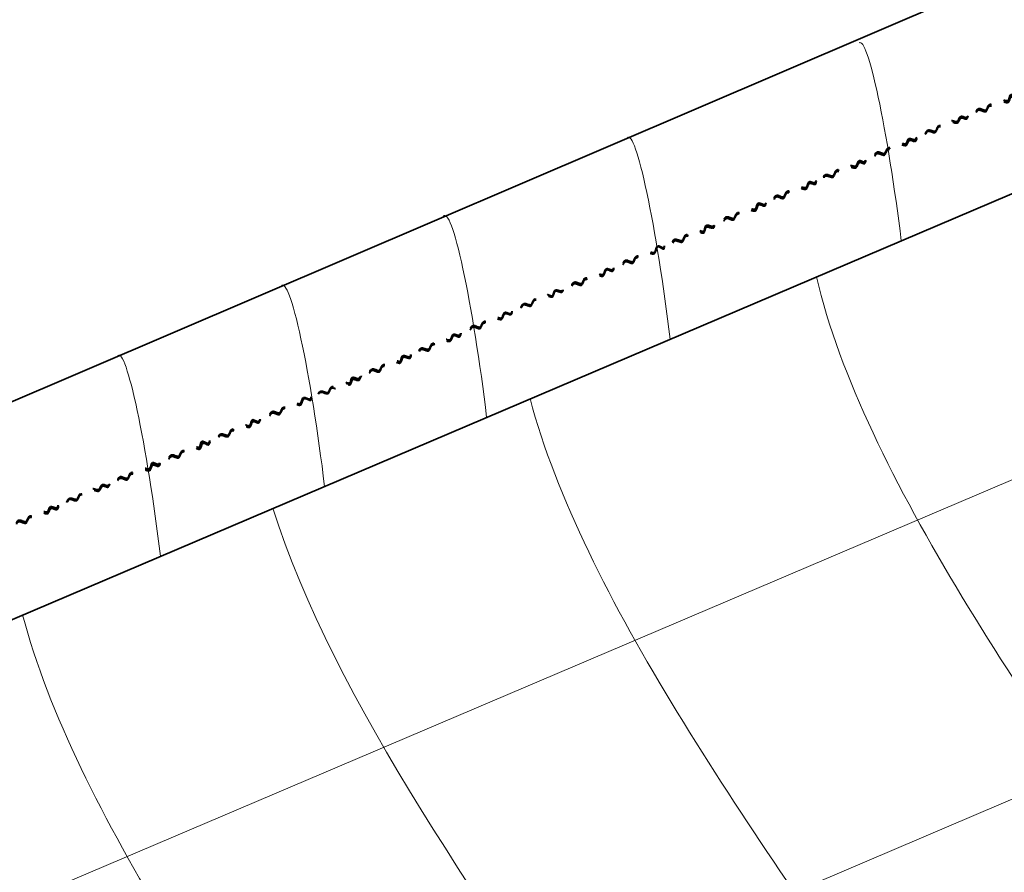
# Model space of a CAD drawing. Header units: inches. Extents: x -111 to 3768, y 2680 to 2775.
# Tile 22 of 25: x 3679.74 to 3686.09, y 2760.5 to 2766. Entities that reach past the tile are written whole.
import ezdxf

# ---------------------------------------------------------------- set-up
doc = ezdxf.new("R2010")
doc.units = ezdxf.units.IN
doc.header["$LTSCALE"] = 0.5
doc.header["$MEASUREMENT"] = 0
doc.linetypes.add('HIDDEN', pattern=[0.375, 0.25, -0.125])
doc.layers.add('OBJECT', color=7, linetype='Continuous')

msp = doc.modelspace()

# ---------------------------------------------------------------- linework, layer by layer
at = {"linetype": 'Continuous', "lineweight": 35}
for p, q in [((3656.669, 2753.6719), (3690.7968, 2768.2946)), ((3656.9204, 2752.4317), (3691.4172, 2767.1252))]:
    msp.add_line(p, q, dxfattribs=at)
at = {"color": 9, "linetype": 'Continuous', "lineweight": 9}
for p, q in [((3657.6503, 2750.8969), (3692.2287, 2765.6252)), ((3658.6979, 2749.2807), (3694.831, 2764.6712))]:
    msp.add_line(p, q, dxfattribs=at)
at = {"color": 1, "linetype": 'HIDDEN', "lineweight": 40}
for points, knots in [([(3685.9089, 2765.4094), (3685.9116, 2765.4151), (3685.9257, 2765.4423), (3685.9778, 2765.3909), (3685.9854, 2765.4738), (3686.045, 2765.431), (3686.054, 2765.509), (3686.1238, 2765.4524), (3686.123, 2765.5384), (3686.1776, 2765.4878), (3686.1883, 2765.5672), (3686.2274, 2765.5103), (3686.2371, 2765.5509), (3686.2398, 2765.553)], [0.00270171, 0.00270171, 0.00270171, 0.00270171, 0.00332756, 0.00577033, 0.0078664, 0.00986408, 0.01176105, 0.01456875, 0.01619932, 0.01782228, 0.01908636, 0.02061082, 0.02197832, 0.02197832, 0.02197832, 0.02197832]), ([(3685.909, 2765.4029), (3685.9114, 2765.4055), (3685.9251, 2765.4328), (3685.9772, 2765.3808), (3685.9851, 2765.4639), (3686.0446, 2765.4208), (3686.0538, 2765.4988), (3686.1234, 2765.4418), (3686.1275, 2765.5211), (3686.1774, 2765.4771), (3686.1941, 2765.5471), (3686.2272, 2765.4994), (3686.2365, 2765.5382), (3686.2385, 2765.5405)], [0.00258898, 0.00258898, 0.00258898, 0.00258898, 0.00319834, 0.00564111, 0.00773718, 0.00973485, 0.01163182, 0.01443953, 0.0160701, 0.01769306, 0.01895714, 0.02048159, 0.02184909, 0.02184909, 0.02184909, 0.02184909]), ([(3685.9101, 2765.4082), (3685.9123, 2765.4113), (3685.9255, 2765.4377), (3685.978, 2765.3864), (3685.9858, 2765.4693), (3686.0453, 2765.4262), (3686.0545, 2765.5042), (3686.1241, 2765.4473), (3686.1255, 2765.5274), (3686.1781, 2765.4825), (3686.191, 2765.5545), (3686.2279, 2765.5048), (3686.2348, 2765.54), (3686.2411, 2765.5498)], [0.00284149, 0.00284149, 0.00284149, 0.00284149, 0.00344774, 0.0058905, 0.00798657, 0.00998425, 0.01188122, 0.01468893, 0.0163195, 0.01794245, 0.01920653, 0.02073099, 0.02209849, 0.02209849, 0.02209849, 0.02209849]), ([(3685.5789, 2765.2612), (3685.5811, 2765.2667), (3685.5962, 2765.3064), (3685.6522, 2765.2561), (3685.6599, 2765.339), (3685.7195, 2765.2962), (3685.7284, 2765.3742), (3685.7906, 2765.3203), (3685.8027, 2765.3942), (3685.8521, 2765.353), (3685.8557, 2765.4159), (3685.8987, 2765.3774), (3685.9048, 2765.404), (3685.9089, 2765.4094)], [0.00231268, 0.00231268, 0.00231268, 0.00231268, 0.00332756, 0.00577033, 0.0078664, 0.00986408, 0.01176105, 0.01456875, 0.01619932, 0.01782228, 0.01908636, 0.02061082, 0.02168057, 0.02168057, 0.02168057, 0.02168057]), ([(3685.5833, 2765.2671), (3685.5854, 2765.2721), (3685.5969, 2765.3), (3685.6519, 2765.253), (3685.6596, 2765.3358), (3685.7191, 2765.2928), (3685.7284, 2765.3708), (3685.7912, 2765.3164), (3685.8039, 2765.3887), (3685.8519, 2765.3491), (3685.8593, 2765.4109), (3685.8992, 2765.373), (3685.9044, 2765.401), (3685.9101, 2765.4082)], [0.00257418, 0.00257418, 0.00257418, 0.00257418, 0.00344774, 0.0058905, 0.00798657, 0.00998425, 0.01188122, 0.01468893, 0.0163195, 0.01794245, 0.01920653, 0.02073099, 0.02185001, 0.02185001, 0.02185001, 0.02185001]), ([(3685.5846, 2765.2638), (3685.5873, 2765.2711), (3685.5992, 2765.2951), (3685.6511, 2765.2474), (3685.659, 2765.3304), (3685.7185, 2765.2873), (3685.7277, 2765.3653), (3685.7933, 2765.3114), (3685.8061, 2765.3838), (3685.8513, 2765.3436), (3685.86, 2765.4046), (3685.8984, 2765.3676), (3685.9036, 2765.3952), (3685.909, 2765.4029)], [0.00254377, 0.00254377, 0.00254377, 0.00254377, 0.00319834, 0.00564111, 0.00773718, 0.00973485, 0.01163182, 0.01443953, 0.0160701, 0.01769306, 0.01895714, 0.02048159, 0.02158233, 0.02158233, 0.02158233, 0.02158233]), ([(3685.2534, 2765.1187), (3685.2572, 2765.1253), (3685.2709, 2765.1526), (3685.3231, 2765.1006), (3685.331, 2765.1837), (3685.3904, 2765.1406), (3685.3997, 2765.2186), (3685.4641, 2765.1663), (3685.4717, 2765.2407), (3685.5233, 2765.1969), (3685.5307, 2765.2686), (3685.5738, 2765.2244), (3685.5813, 2765.2535), (3685.5846, 2765.2638)], [0.00258898, 0.00258898, 0.00258898, 0.00258898, 0.00319834, 0.00564111, 0.00773718, 0.00973485, 0.01163182, 0.01443953, 0.0160701, 0.01769306, 0.01895714, 0.02048159, 0.02184909, 0.02184909, 0.02184909, 0.02184909]), ([(3685.2546, 2765.1312), (3685.2574, 2765.1343), (3685.2715, 2765.1621), (3685.3236, 2765.1107), (3685.3313, 2765.1936), (3685.3909, 2765.1508), (3685.3998, 2765.2288), (3685.4624, 2765.1764), (3685.4657, 2765.2522), (3685.5235, 2765.2077), (3685.5249, 2765.2779), (3685.5715, 2765.2349), (3685.5768, 2765.2569), (3685.5789, 2765.2612)], [0.00270171, 0.00270171, 0.00270171, 0.00270171, 0.00332756, 0.00577033, 0.0078664, 0.00986408, 0.01176105, 0.01456875, 0.01619932, 0.01782228, 0.01908636, 0.02061082, 0.02197832, 0.02197832, 0.02197832, 0.02197832]), ([(3685.2559, 2765.1281), (3685.2581, 2765.1311), (3685.2713, 2765.1575), (3685.3238, 2765.1062), (3685.3316, 2765.1891), (3685.3911, 2765.1461), (3685.4003, 2765.224), (3685.4637, 2765.1707), (3685.4685, 2765.2452), (3685.5239, 2765.2023), (3685.5273, 2765.2703), (3685.573, 2765.2282), (3685.5793, 2765.2586), (3685.5833, 2765.2671)], [0.00284149, 0.00284149, 0.00284149, 0.00284149, 0.00344774, 0.0058905, 0.00798657, 0.00998425, 0.01188122, 0.01468893, 0.0163195, 0.01794245, 0.01920653, 0.02073099, 0.02209849, 0.02209849, 0.02209849, 0.02209849]), ([(3684.9226, 2764.9852), (3684.9264, 2764.9933), (3684.9401, 2765.0136), (3684.9926, 2764.9691), (3685.0003, 2765.052), (3685.0599, 2765.0093), (3685.0688, 2765.0873), (3685.1386, 2765.0306), (3685.1464, 2765.1093), (3685.1925, 2765.0661), (3685.1964, 2765.1255), (3685.2422, 2765.0886), (3685.252, 2765.1292), (3685.2546, 2765.1312)], [0.00270171, 0.00270171, 0.00270171, 0.00270171, 0.00332756, 0.00577033, 0.0078664, 0.00986408, 0.01176105, 0.01456875, 0.01619932, 0.01782228, 0.01908636, 0.02061082, 0.02197832, 0.02197832, 0.02197832, 0.02197832]), ([(3684.9259, 2764.9854), (3684.9271, 2764.9895), (3684.9399, 2765.0093), (3684.9928, 2764.9647), (3685.0006, 2765.0475), (3685.0601, 2765.0045), (3685.0693, 2765.0825), (3685.1389, 2765.0255), (3685.1476, 2765.1015), (3685.1929, 2765.0608), (3685.1978, 2765.118), (3685.2427, 2765.0831), (3685.2496, 2765.1182), (3685.2559, 2765.1281)], [0.00284149, 0.00284149, 0.00284149, 0.00284149, 0.00344774, 0.0058905, 0.00798657, 0.00998425, 0.01188122, 0.01468893, 0.0163195, 0.01794245, 0.01920653, 0.02073099, 0.02209849, 0.02209849, 0.02209849, 0.02209849]), ([(3684.9262, 2764.9791), (3684.9262, 2764.9838), (3684.9403, 2765.0056), (3684.9921, 2764.959), (3685, 2765.0421), (3685.0594, 2764.999), (3685.0687, 2765.077), (3685.1383, 2765.0201), (3685.1506, 2765.0969), (3685.1922, 2765.0553), (3685.1999, 2765.1154), (3685.242, 2765.0776), (3685.2513, 2765.1165), (3685.2534, 2765.1187)], [0.00258898, 0.00258898, 0.00258898, 0.00258898, 0.00319834, 0.00564111, 0.00773718, 0.00973485, 0.01163182, 0.01443953, 0.0160701, 0.01769306, 0.01895714, 0.02048159, 0.02184909, 0.02184909, 0.02184909, 0.02184909]), ([(3684.606, 2764.8511), (3684.6068, 2764.8545), (3684.6209, 2764.8823), (3684.673, 2764.8309), (3684.6807, 2764.9138), (3684.7403, 2764.871), (3684.7492, 2764.949), (3684.819, 2764.8924), (3684.8233, 2764.973), (3684.8734, 2764.9314), (3684.8774, 2764.9933), (3684.9182, 2764.955), (3684.9202, 2764.9739), (3684.9226, 2764.9852)], [0.00270171, 0.00270171, 0.00270171, 0.00270171, 0.00332756, 0.00577033, 0.0078664, 0.00986408, 0.01176105, 0.01456875, 0.01619932, 0.01782228, 0.01908636, 0.02061082, 0.02197832, 0.02197832, 0.02197832, 0.02197832]), ([(3684.6062, 2764.8402), (3684.6075, 2764.8474), (3684.6203, 2764.8728), (3684.6725, 2764.8208), (3684.6804, 2764.9039), (3684.7398, 2764.8608), (3684.7491, 2764.9388), (3684.8187, 2764.8818), (3684.8259, 2764.9626), (3684.8774, 2764.9218), (3684.8773, 2764.9793), (3684.922, 2764.9457), (3684.9259, 2764.9747), (3684.9262, 2764.9791)], [0.00258898, 0.00258898, 0.00258898, 0.00258898, 0.00319834, 0.00564111, 0.00773718, 0.00973485, 0.01163182, 0.01443953, 0.0160701, 0.01769306, 0.01895714, 0.02048159, 0.02184909, 0.02184909, 0.02184909, 0.02184909]), ([(3684.6066, 2764.848), (3684.6075, 2764.8513), (3684.6207, 2764.8777), (3684.6732, 2764.8264), (3684.681, 2764.9093), (3684.7405, 2764.8663), (3684.7497, 2764.9442), (3684.8193, 2764.8873), (3684.8245, 2764.9684), (3684.8768, 2764.9269), (3684.877, 2764.9845), (3684.9207, 2764.9477), (3684.9237, 2764.9805), (3684.9259, 2764.9854)], [0.00284149, 0.00284149, 0.00284149, 0.00284149, 0.00344774, 0.0058905, 0.00798657, 0.00998425, 0.01188122, 0.01468893, 0.0163195, 0.01794245, 0.01920653, 0.02073099, 0.02209849, 0.02209849, 0.02209849, 0.02209849]), ([(3684.2806, 2764.7002), (3684.2845, 2764.7068), (3684.2982, 2764.7341), (3684.3503, 2764.6821), (3684.3582, 2764.7652), (3684.4177, 2764.7221), (3684.4269, 2764.8001), (3684.4915, 2764.7397), (3684.5, 2764.8277), (3684.5505, 2764.7784), (3684.5615, 2764.8546), (3684.604, 2764.8035), (3684.6037, 2764.8359), (3684.6062, 2764.8402)], [0.00258898, 0.00258898, 0.00258898, 0.00258898, 0.00319834, 0.00564111, 0.00773718, 0.00973485, 0.01163182, 0.01443953, 0.0160701, 0.01769306, 0.01895714, 0.02048159, 0.02184909, 0.02184909, 0.02184909, 0.02184909]), ([(3684.2819, 2764.7127), (3684.2847, 2764.7158), (3684.2988, 2764.7436), (3684.3509, 2764.6922), (3684.3585, 2764.7751), (3684.4182, 2764.7323), (3684.4271, 2764.8103), (3684.4907, 2764.7504), (3684.4936, 2764.8372), (3684.5508, 2764.7891), (3684.5579, 2764.8607), (3684.6013, 2764.809), (3684.6039, 2764.8477), (3684.606, 2764.8511)], [0.00270171, 0.00270171, 0.00270171, 0.00270171, 0.00332756, 0.00577033, 0.0078664, 0.00986408, 0.01176105, 0.01456875, 0.01619932, 0.01782228, 0.01908636, 0.02061082, 0.02197832, 0.02197832, 0.02197832, 0.02197832]), ([(3684.2832, 2764.7095), (3684.2854, 2764.7126), (3684.2986, 2764.739), (3684.3511, 2764.6877), (3684.3589, 2764.7706), (3684.4184, 2764.7275), (3684.4276, 2764.8055), (3684.4913, 2764.7448), (3684.4962, 2764.831), (3684.5512, 2764.7838), (3684.559, 2764.8573), (3684.601, 2764.8061), (3684.6044, 2764.8414), (3684.6066, 2764.848)], [0.00284149, 0.00284149, 0.00284149, 0.00284149, 0.00344774, 0.0058905, 0.00798657, 0.00998425, 0.01188122, 0.01468893, 0.0163195, 0.01794245, 0.01920653, 0.02073099, 0.02209849, 0.02209849, 0.02209849, 0.02209849]), ([(3683.9499, 2764.5667), (3683.9537, 2764.5748), (3683.9626, 2764.5966), (3684.0199, 2764.5506), (3684.0275, 2764.6335), (3684.0871, 2764.5907), (3684.0961, 2764.6687), (3684.1596, 2764.6073), (3684.1578, 2764.6945), (3684.2197, 2764.6476), (3684.2228, 2764.7208), (3684.2695, 2764.6701), (3684.2792, 2764.7106), (3684.2819, 2764.7127)], [0.00270171, 0.00270171, 0.00270171, 0.00270171, 0.00332756, 0.00577033, 0.0078664, 0.00986408, 0.01176105, 0.01456875, 0.01619932, 0.01782228, 0.01908636, 0.02061082, 0.02197832, 0.02197832, 0.02197832, 0.02197832]), ([(3683.9532, 2764.5669), (3683.9544, 2764.571), (3683.9672, 2764.5907), (3684.0201, 2764.5462), (3684.0279, 2764.629), (3684.0874, 2764.586), (3684.0966, 2764.6639), (3684.1606, 2764.6023), (3684.1574, 2764.6887), (3684.2202, 2764.6422), (3684.2252, 2764.7157), (3684.27, 2764.6645), (3684.2769, 2764.6997), (3684.2832, 2764.7095)], [0.00284149, 0.00284149, 0.00284149, 0.00284149, 0.00344774, 0.0058905, 0.00798657, 0.00998425, 0.01188122, 0.01468893, 0.0163195, 0.01794245, 0.01920653, 0.02073099, 0.02209849, 0.02209849, 0.02209849, 0.02209849]), ([(3683.9535, 2764.5606), (3683.9535, 2764.5652), (3683.9675, 2764.5871), (3684.0193, 2764.5405), (3684.0272, 2764.6236), (3684.0867, 2764.5805), (3684.0959, 2764.6585), (3684.1602, 2764.5973), (3684.1589, 2764.6832), (3684.2195, 2764.6368), (3684.2279, 2764.7101), (3684.2693, 2764.6591), (3684.2786, 2764.698), (3684.2806, 2764.7002)], [0.00258898, 0.00258898, 0.00258898, 0.00258898, 0.00319834, 0.00564111, 0.00773718, 0.00973485, 0.01163182, 0.01443953, 0.0160701, 0.01769306, 0.01895714, 0.02048159, 0.02184909, 0.02184909, 0.02184909, 0.02184909]), ([(3683.63, 2764.4204), (3683.6339, 2764.427), (3683.6476, 2764.4543), (3683.6997, 2764.4023), (3683.7076, 2764.4854), (3683.7671, 2764.4423), (3683.7763, 2764.5203), (3683.8413, 2764.4628), (3683.8478, 2764.5592), (3683.8999, 2764.4986), (3683.9006, 2764.5762), (3683.9497, 2764.5209), (3683.9531, 2764.5561), (3683.9535, 2764.5606)], [0.00258898, 0.00258898, 0.00258898, 0.00258898, 0.00319834, 0.00564111, 0.00773718, 0.00973485, 0.01163182, 0.01443953, 0.0160701, 0.01769306, 0.01895714, 0.02048159, 0.02184909, 0.02184909, 0.02184909, 0.02184909]), ([(3683.6313, 2764.4329), (3683.6341, 2764.436), (3683.6482, 2764.4638), (3683.7003, 2764.4124), (3683.7079, 2764.4953), (3683.7675, 2764.4525), (3683.7765, 2764.5305), (3683.8407, 2764.4695), (3683.845, 2764.5623), (3683.9001, 2764.5093), (3683.898, 2764.5828), (3683.9499, 2764.5318), (3683.9475, 2764.5553), (3683.9499, 2764.5667)], [0.00270171, 0.00270171, 0.00270171, 0.00270171, 0.00332756, 0.00577033, 0.0078664, 0.00986408, 0.01176105, 0.01456875, 0.01619932, 0.01782228, 0.01908636, 0.02061082, 0.02197832, 0.02197832, 0.02197832, 0.02197832]), ([(3683.6326, 2764.4297), (3683.6348, 2764.4328), (3683.648, 2764.4592), (3683.7005, 2764.4079), (3683.7083, 2764.4908), (3683.7678, 2764.4477), (3683.777, 2764.5257), (3683.8413, 2764.4664), (3683.8463, 2764.5603), (3683.9006, 2764.504), (3683.8985, 2764.5796), (3683.9504, 2764.5263), (3683.9509, 2764.5619), (3683.9532, 2764.5669)], [0.00284149, 0.00284149, 0.00284149, 0.00284149, 0.00344774, 0.0058905, 0.00798657, 0.00998425, 0.01188122, 0.01468893, 0.0163195, 0.01794245, 0.01920653, 0.02073099, 0.02209849, 0.02209849, 0.02209849, 0.02209849]), ([(3683.3004, 2764.2893), (3683.3031, 2764.295), (3683.3172, 2764.3222), (3683.3693, 2764.2708), (3683.3769, 2764.3537), (3683.4365, 2764.3109), (3683.4455, 2764.3889), (3683.5082, 2764.3288), (3683.5145, 2764.4123), (3683.5691, 2764.3678), (3683.5757, 2764.4441), (3683.6188, 2764.3903), (3683.6286, 2764.4308), (3683.6313, 2764.4329)], [0.00270171, 0.00270171, 0.00270171, 0.00270171, 0.00332756, 0.00577033, 0.0078664, 0.00986408, 0.01176105, 0.01456875, 0.01619932, 0.01782228, 0.01908636, 0.02061082, 0.02197832, 0.02197832, 0.02197832, 0.02197832]), ([(3683.3005, 2764.2828), (3683.3029, 2764.2854), (3683.3166, 2764.3127), (3683.3687, 2764.2607), (3683.3766, 2764.3438), (3683.4361, 2764.3007), (3683.4453, 2764.3787), (3683.5094, 2764.3193), (3683.5172, 2764.4076), (3683.5689, 2764.357), (3683.5805, 2764.4389), (3683.6187, 2764.3793), (3683.628, 2764.4182), (3683.63, 2764.4204)], [0.00258898, 0.00258898, 0.00258898, 0.00258898, 0.00319834, 0.00564111, 0.00773718, 0.00973485, 0.01163182, 0.01443953, 0.0160701, 0.01769306, 0.01895714, 0.02048159, 0.02184909, 0.02184909, 0.02184909, 0.02184909]), ([(3683.3016, 2764.2882), (3683.3037, 2764.2912), (3683.317, 2764.3176), (3683.3695, 2764.2664), (3683.3773, 2764.3492), (3683.4367, 2764.3062), (3683.446, 2764.3841), (3683.5106, 2764.3238), (3683.5145, 2764.4123), (3683.5696, 2764.3624), (3683.5786, 2764.442), (3683.6194, 2764.3847), (3683.6263, 2764.4199), (3683.6326, 2764.4297)], [0.00284149, 0.00284149, 0.00284149, 0.00284149, 0.00344774, 0.0058905, 0.00798657, 0.00998425, 0.01188122, 0.01468893, 0.0163195, 0.01794245, 0.01920653, 0.02073099, 0.02209849, 0.02209849, 0.02209849, 0.02209849]), ([(3682.9704, 2764.1411), (3682.9726, 2764.1466), (3682.9877, 2764.1863), (3683.0437, 2764.136), (3683.0514, 2764.2189), (3683.111, 2764.1761), (3683.1199, 2764.2541), (3683.1828, 2764.1929), (3683.1833, 2764.2744), (3683.2436, 2764.233), (3683.2486, 2764.3014), (3683.2902, 2764.2574), (3683.2963, 2764.2839), (3683.3004, 2764.2893)], [0.00231268, 0.00231268, 0.00231268, 0.00231268, 0.00332756, 0.00577033, 0.0078664, 0.00986408, 0.01176105, 0.01456875, 0.01619932, 0.01782228, 0.01908636, 0.02061082, 0.02168057, 0.02168057, 0.02168057, 0.02168057]), ([(3682.9748, 2764.1471), (3682.9769, 2764.152), (3682.9884, 2764.1799), (3683.0434, 2764.1329), (3683.0511, 2764.2157), (3683.1106, 2764.1727), (3683.1199, 2764.2507), (3683.1832, 2764.1896), (3683.1848, 2764.2713), (3683.2434, 2764.229), (3683.2498, 2764.2983), (3683.2907, 2764.2529), (3683.2959, 2764.2809), (3683.3016, 2764.2882)], [0.00257418, 0.00257418, 0.00257418, 0.00257418, 0.00344774, 0.0058905, 0.00798657, 0.00998425, 0.01188122, 0.01468893, 0.0163195, 0.01794245, 0.01920653, 0.02073099, 0.02185001, 0.02185001, 0.02185001, 0.02185001]), ([(3682.976, 2764.1437), (3682.9788, 2764.151), (3682.9907, 2764.1751), (3683.0426, 2764.1273), (3683.0505, 2764.2103), (3683.1099, 2764.1673), (3683.1192, 2764.2452), (3683.1826, 2764.1858), (3683.1862, 2764.2681), (3683.2428, 2764.2236), (3683.2528, 2764.2976), (3683.2898, 2764.2476), (3683.2951, 2764.2751), (3683.3005, 2764.2828)], [0.00254377, 0.00254377, 0.00254377, 0.00254377, 0.00319834, 0.00564111, 0.00773718, 0.00973485, 0.01163182, 0.01443953, 0.0160701, 0.01769306, 0.01895714, 0.02048159, 0.02158233, 0.02158233, 0.02158233, 0.02158233]), ([(3682.6449, 2763.9987), (3682.6487, 2764.0053), (3682.6624, 2764.0326), (3682.7146, 2763.9805), (3682.7225, 2764.0636), (3682.7819, 2764.0205), (3682.7912, 2764.0985), (3682.8537, 2764.0408), (3682.861, 2764.1234), (3682.9152, 2764.0787), (3682.9199, 2764.1564), (3682.9645, 2764.0991), (3682.9728, 2764.1334), (3682.976, 2764.1437)], [0.00258898, 0.00258898, 0.00258898, 0.00258898, 0.00319834, 0.00564111, 0.00773718, 0.00973485, 0.01163182, 0.01443953, 0.0160701, 0.01769306, 0.01895714, 0.02048159, 0.02184909, 0.02184909, 0.02184909, 0.02184909]), ([(3682.6461, 2764.0112), (3682.6489, 2764.0143), (3682.663, 2764.042), (3682.7151, 2763.9906), (3682.7228, 2764.0735), (3682.7824, 2764.0308), (3682.7913, 2764.1088), (3682.8533, 2764.0489), (3682.8593, 2764.1308), (3682.9139, 2764.0846), (3682.9162, 2764.159), (3682.9647, 2764.1101), (3682.9683, 2764.1368), (3682.9704, 2764.1411)], [0.00270171, 0.00270171, 0.00270171, 0.00270171, 0.00332756, 0.00577033, 0.0078664, 0.00986408, 0.01176105, 0.01456875, 0.01619932, 0.01782228, 0.01908636, 0.02061082, 0.02197832, 0.02197832, 0.02197832, 0.02197832]), ([(3682.6474, 2764.008), (3682.6496, 2764.011), (3682.6628, 2764.0374), (3682.7153, 2763.9862), (3682.7231, 2764.069), (3682.7826, 2764.026), (3682.7918, 2764.104), (3682.8535, 2764.0457), (3682.8602, 2764.1279), (3682.9134, 2764.0806), (3682.9179, 2764.1576), (3682.9652, 2764.1046), (3682.9708, 2764.1386), (3682.9748, 2764.1471)], [0.00284149, 0.00284149, 0.00284149, 0.00284149, 0.00344774, 0.0058905, 0.00798657, 0.00998425, 0.01188122, 0.01468893, 0.0163195, 0.01794245, 0.01920653, 0.02073099, 0.02209849, 0.02209849, 0.02209849, 0.02209849]), ([(3682.3141, 2763.8651), (3682.3179, 2763.8733), (3682.3316, 2763.8935), (3682.3841, 2763.849), (3682.3918, 2763.932), (3682.4514, 2763.8892), (3682.4603, 2763.9672), (3682.5202, 2763.9081), (3682.529, 2763.9902), (3682.5797, 2763.9443), (3682.5905, 2764.0168), (3682.6337, 2763.9685), (3682.6434, 2764.0091), (3682.6461, 2764.0112)], [0.00270171, 0.00270171, 0.00270171, 0.00270171, 0.00332756, 0.00577033, 0.0078664, 0.00986408, 0.01176105, 0.01456875, 0.01619932, 0.01782228, 0.01908636, 0.02061082, 0.02197832, 0.02197832, 0.02197832, 0.02197832]), ([(3682.3174, 2763.8653), (3682.3186, 2763.8695), (3682.3314, 2763.8892), (3682.3843, 2763.8446), (3682.3921, 2763.9274), (3682.4516, 2763.8844), (3682.4608, 2763.9624), (3682.5218, 2763.9031), (3682.53, 2763.9859), (3682.5794, 2763.9394), (3682.5901, 2764.0113), (3682.6342, 2763.963), (3682.6411, 2763.9981), (3682.6474, 2764.008)], [0.00284149, 0.00284149, 0.00284149, 0.00284149, 0.00344774, 0.0058905, 0.00798657, 0.00998425, 0.01188122, 0.01468893, 0.0163195, 0.01794245, 0.01920653, 0.02073099, 0.02209849, 0.02209849, 0.02209849, 0.02209849]), ([(3682.3177, 2763.8591), (3682.3177, 2763.8637), (3682.3318, 2763.8855), (3682.3836, 2763.839), (3682.3914, 2763.922), (3682.4509, 2763.879), (3682.4602, 2763.9569), (3682.5218, 2763.8989), (3682.5324, 2763.9828), (3682.5786, 2763.9333), (3682.593, 2764.0056), (3682.6335, 2763.9575), (3682.6428, 2763.9964), (3682.6449, 2763.9987)], [0.00258898, 0.00258898, 0.00258898, 0.00258898, 0.00319834, 0.00564111, 0.00773718, 0.00973485, 0.01163182, 0.01443953, 0.0160701, 0.01769306, 0.01895714, 0.02048159, 0.02184909, 0.02184909, 0.02184909, 0.02184909]), ([(3681.9943, 2763.7189), (3681.9981, 2763.7255), (3682.0118, 2763.7527), (3682.064, 2763.7007), (3682.0718, 2763.7838), (3682.1313, 2763.7407), (3682.1406, 2763.8187), (3682.2008, 2763.7583), (3682.2052, 2763.8421), (3682.2641, 2763.797), (3682.2658, 2763.8698), (3682.3139, 2763.8193), (3682.3173, 2763.8546), (3682.3177, 2763.8591)], [0.00258898, 0.00258898, 0.00258898, 0.00258898, 0.00319834, 0.00564111, 0.00773718, 0.00973485, 0.01163182, 0.01443953, 0.0160701, 0.01769306, 0.01895714, 0.02048159, 0.02184909, 0.02184909, 0.02184909, 0.02184909]), ([(3681.9955, 2763.7313), (3681.9983, 2763.7345), (3682.0124, 2763.7622), (3682.0645, 2763.7108), (3682.0722, 2763.7937), (3682.1318, 2763.7509), (3682.1407, 2763.829), (3682.2023, 2763.7693), (3682.1974, 2763.851), (3682.2644, 2763.8078), (3682.2587, 2763.8733), (3682.3141, 2763.8303), (3682.3117, 2763.8538), (3682.3141, 2763.8651)], [0.00270171, 0.00270171, 0.00270171, 0.00270171, 0.00332756, 0.00577033, 0.0078664, 0.00986408, 0.01176105, 0.01456875, 0.01619932, 0.01782228, 0.01908636, 0.02061082, 0.02197832, 0.02197832, 0.02197832, 0.02197832]), ([(3681.9968, 2763.7282), (3681.999, 2763.7312), (3682.0122, 2763.7576), (3682.0647, 2763.7064), (3682.0725, 2763.7892), (3682.132, 2763.7462), (3682.1412, 2763.8242), (3682.2021, 2763.7649), (3682.2026, 2763.8472), (3682.2648, 2763.8025), (3682.2614, 2763.8709), (3682.3146, 2763.8248), (3682.3152, 2763.8604), (3682.3174, 2763.8653)], [0.00284149, 0.00284149, 0.00284149, 0.00284149, 0.00344774, 0.0058905, 0.00798657, 0.00998425, 0.01188122, 0.01468893, 0.0163195, 0.01794245, 0.01920653, 0.02073099, 0.02209849, 0.02209849, 0.02209849, 0.02209849]), ([(3681.6646, 2763.5878), (3681.6673, 2763.5935), (3681.6833, 2763.6156), (3681.7335, 2763.5692), (3681.7412, 2763.6522), (3681.8008, 2763.6094), (3681.8097, 2763.6874), (3681.8795, 2763.6307), (3681.8717, 2763.7113), (3681.9334, 2763.6662), (3681.9365, 2763.7383), (3681.9831, 2763.6887), (3681.9928, 2763.7293), (3681.9955, 2763.7313)], [0.00270171, 0.00270171, 0.00270171, 0.00270171, 0.00332756, 0.00577033, 0.0078664, 0.00986408, 0.01176105, 0.01456875, 0.01619932, 0.01782228, 0.01908636, 0.02061082, 0.02197832, 0.02197832, 0.02197832, 0.02197832]), ([(3681.6664, 2763.5845), (3681.668, 2763.5897), (3681.6828, 2763.6128), (3681.7337, 2763.5648), (3681.7415, 2763.6476), (3681.801, 2763.6046), (3681.8102, 2763.6826), (3681.8798, 2763.6256), (3681.8738, 2763.704), (3681.9338, 2763.6609), (3681.9396, 2763.7332), (3681.9836, 2763.6832), (3681.9905, 2763.7183), (3681.9968, 2763.7282)], [0.00284149, 0.00284149, 0.00284149, 0.00284149, 0.00344774, 0.0058905, 0.00798657, 0.00998425, 0.01188122, 0.01468893, 0.0163195, 0.01794245, 0.01920653, 0.02073099, 0.02209849, 0.02209849, 0.02209849, 0.02209849]), ([(3681.6728, 2763.5917), (3681.6728, 2763.5917), (3681.6831, 2763.6061), (3681.7359, 2763.565), (3681.7408, 2763.6422), (3681.8003, 2763.5992), (3681.8096, 2763.6771), (3681.8792, 2763.6202), (3681.8785, 2763.6971), (3681.9331, 2763.6554), (3681.9413, 2763.7256), (3681.9829, 2763.6777), (3681.9922, 2763.7166), (3681.9943, 2763.7189)], [0.00258898, 0.00258898, 0.00258898, 0.00258898, 0.00319834, 0.00564111, 0.00773718, 0.00973485, 0.01163182, 0.01443953, 0.0160701, 0.01769306, 0.01895714, 0.02048159, 0.02184909, 0.02184909, 0.02184909, 0.02184909]), ([(3681.351, 2763.4443), (3681.3548, 2763.4509), (3681.3685, 2763.4782), (3681.4207, 2763.4261), (3681.4286, 2763.5092), (3681.488, 2763.4661), (3681.4973, 2763.5441), (3681.5577, 2763.4874), (3681.5644, 2763.5766), (3681.6238, 2763.5254), (3681.6233, 2763.5928), (3681.6688, 2763.548), (3681.6642, 2763.5796), (3681.6728, 2763.5917)], [0.00258898, 0.00258898, 0.00258898, 0.00258898, 0.00319834, 0.00564111, 0.00773718, 0.00973485, 0.01163182, 0.01443953, 0.0160701, 0.01769306, 0.01895714, 0.02048159, 0.02184909, 0.02184909, 0.02184909, 0.02184909]), ([(3681.3522, 2763.4568), (3681.355, 2763.4599), (3681.3691, 2763.4876), (3681.4212, 2763.4362), (3681.4289, 2763.5191), (3681.4885, 2763.4764), (3681.4974, 2763.5544), (3681.5551, 2763.4949), (3681.5593, 2763.5822), (3681.6211, 2763.5332), (3681.617, 2763.5998), (3681.6648, 2763.5546), (3681.6615, 2763.5844), (3681.6646, 2763.5878)], [0.00270171, 0.00270171, 0.00270171, 0.00270171, 0.00332756, 0.00577033, 0.0078664, 0.00986408, 0.01176105, 0.01456875, 0.01619932, 0.01782228, 0.01908636, 0.02061082, 0.02197832, 0.02197832, 0.02197832, 0.02197832]), ([(3681.3535, 2763.4536), (3681.3557, 2763.4566), (3681.3689, 2763.483), (3681.4214, 2763.4318), (3681.4292, 2763.5146), (3681.4887, 2763.4716), (3681.4979, 2763.5496), (3681.5552, 2763.4902), (3681.5622, 2763.5791), (3681.6215, 2763.5279), (3681.62, 2763.594), (3681.6646, 2763.5533), (3681.6654, 2763.5826), (3681.6664, 2763.5845)], [0.00284149, 0.00284149, 0.00284149, 0.00284149, 0.00344774, 0.0058905, 0.00798657, 0.00998425, 0.01188122, 0.01468893, 0.0163195, 0.01794245, 0.01920653, 0.02073099, 0.02209849, 0.02209849, 0.02209849, 0.02209849]), ([(3681.0202, 2763.3107), (3681.024, 2763.3189), (3681.0377, 2763.3392), (3681.0902, 2763.2946), (3681.0979, 2763.3776), (3681.1575, 2763.3348), (3681.1664, 2763.4128), (3681.2304, 2763.354), (3681.2304, 2763.4398), (3681.2862, 2763.3858), (3681.2902, 2763.4616), (3681.3398, 2763.4141), (3681.3496, 2763.4547), (3681.3522, 2763.4568)], [0.00270171, 0.00270171, 0.00270171, 0.00270171, 0.00332756, 0.00577033, 0.0078664, 0.00986408, 0.01176105, 0.01456875, 0.01619932, 0.01782228, 0.01908636, 0.02061082, 0.02197832, 0.02197832, 0.02197832, 0.02197832]), ([(3681.0235, 2763.3109), (3681.0247, 2763.3151), (3681.0375, 2763.3348), (3681.0904, 2763.2902), (3681.0982, 2763.373), (3681.1577, 2763.33), (3681.1669, 2763.408), (3681.2311, 2763.351), (3681.2342, 2763.4333), (3681.2846, 2763.3832), (3681.2934, 2763.4596), (3681.3403, 2763.4086), (3681.3472, 2763.4437), (3681.3535, 2763.4536)], [0.00284149, 0.00284149, 0.00284149, 0.00284149, 0.00344774, 0.0058905, 0.00798657, 0.00998425, 0.01188122, 0.01468893, 0.0163195, 0.01794245, 0.01920653, 0.02073099, 0.02209849, 0.02209849, 0.02209849, 0.02209849]), ([(3681.0238, 2763.3047), (3681.0238, 2763.3093), (3681.0379, 2763.3311), (3681.0897, 2763.2846), (3681.0976, 2763.3676), (3681.157, 2763.3246), (3681.1663, 2763.4025), (3681.2306, 2763.3453), (3681.236, 2763.4269), (3681.2861, 2763.3789), (3681.2953, 2763.4574), (3681.3396, 2763.4031), (3681.3489, 2763.442), (3681.351, 2763.4443)], [0.00258898, 0.00258898, 0.00258898, 0.00258898, 0.00319834, 0.00564111, 0.00773718, 0.00973485, 0.01163182, 0.01443953, 0.0160701, 0.01769306, 0.01895714, 0.02048159, 0.02184909, 0.02184909, 0.02184909, 0.02184909]), ([(3680.7016, 2763.1769), (3680.7044, 2763.1801), (3680.7185, 2763.2078), (3680.7706, 2763.1564), (3680.7783, 2763.2393), (3680.8379, 2763.1966), (3680.8468, 2763.2746), (3680.904, 2763.2138), (3680.9056, 2763.3018), (3680.9612, 2763.2446), (3680.968, 2763.3246), (3681.0202, 2763.2759), (3681.0178, 2763.2994), (3681.0202, 2763.3107)], [0.00270171, 0.00270171, 0.00270171, 0.00270171, 0.00332756, 0.00577033, 0.0078664, 0.00986408, 0.01176105, 0.01456875, 0.01619932, 0.01782228, 0.01908636, 0.02061082, 0.02197832, 0.02197832, 0.02197832, 0.02197832]), ([(3680.7029, 2763.1738), (3680.7051, 2763.1768), (3680.7183, 2763.2032), (3680.7708, 2763.152), (3680.7786, 2763.2348), (3680.8381, 2763.1918), (3680.8473, 2763.2698), (3680.9055, 2763.2078), (3680.9107, 2763.2949), (3680.9614, 2763.2412), (3680.9662, 2763.3159), (3681.0207, 2763.2704), (3681.0213, 2763.306), (3681.0235, 2763.3109)], [0.00284149, 0.00284149, 0.00284149, 0.00284149, 0.00344774, 0.0058905, 0.00798657, 0.00998425, 0.01188122, 0.01468893, 0.0163195, 0.01794245, 0.01920653, 0.02073099, 0.02209849, 0.02209849, 0.02209849, 0.02209849]), ([(3680.7004, 2763.1645), (3680.7042, 2763.1711), (3680.7179, 2763.1983), (3680.7701, 2763.1463), (3680.7779, 2763.2294), (3680.8374, 2763.1863), (3680.8467, 2763.2643), (3680.9067, 2763.2026), (3680.9141, 2763.288), (3680.9629, 2763.2374), (3680.9675, 2763.3103), (3681.02, 2763.2649), (3681.0235, 2763.3002), (3681.0238, 2763.3047)], [0.00258898, 0.00258898, 0.00258898, 0.00258898, 0.00319834, 0.00564111, 0.00773718, 0.00973485, 0.01163182, 0.01443953, 0.0160701, 0.01769306, 0.01895714, 0.02048159, 0.02184909, 0.02184909, 0.02184909, 0.02184909]), ([(3680.3707, 2763.0334), (3680.3734, 2763.0391), (3680.3875, 2763.0662), (3680.4396, 2763.0148), (3680.4473, 2763.0978), (3680.5069, 2763.055), (3680.5158, 2763.133), (3680.5856, 2763.0763), (3680.5848, 2763.1624), (3680.6395, 2763.1118), (3680.6501, 2763.1911), (3680.6892, 2763.1343), (3680.6989, 2763.1749), (3680.7016, 2763.1769)], [0.00270171, 0.00270171, 0.00270171, 0.00270171, 0.00332756, 0.00577033, 0.0078664, 0.00986408, 0.01176105, 0.01456875, 0.01619932, 0.01782228, 0.01908636, 0.02061082, 0.02197832, 0.02197832, 0.02197832, 0.02197832]), ([(3680.3708, 2763.0268), (3680.3732, 2763.0295), (3680.3869, 2763.0568), (3680.4391, 2763.0048), (3680.4469, 2763.0878), (3680.5064, 2763.0448), (3680.5157, 2763.1227), (3680.5853, 2763.0658), (3680.5893, 2763.1451), (3680.6392, 2763.101), (3680.6559, 2763.171), (3680.689, 2763.1233), (3680.6983, 2763.1622), (3680.7004, 2763.1645)], [0.00258898, 0.00258898, 0.00258898, 0.00258898, 0.00319834, 0.00564111, 0.00773718, 0.00973485, 0.01163182, 0.01443953, 0.0160701, 0.01769306, 0.01895714, 0.02048159, 0.02184909, 0.02184909, 0.02184909, 0.02184909]), ([(3680.3719, 2763.0322), (3680.3741, 2763.0353), (3680.3873, 2763.0617), (3680.4398, 2763.0104), (3680.4476, 2763.0932), (3680.5071, 2763.0502), (3680.5163, 2763.1282), (3680.5859, 2763.0712), (3680.5873, 2763.1514), (3680.6399, 2763.1065), (3680.6529, 2763.1784), (3680.6897, 2763.1288), (3680.6966, 2763.1639), (3680.7029, 2763.1738)], [0.00284149, 0.00284149, 0.00284149, 0.00284149, 0.00344774, 0.0058905, 0.00798657, 0.00998425, 0.01188122, 0.01468893, 0.0163195, 0.01794245, 0.01920653, 0.02073099, 0.02209849, 0.02209849, 0.02209849, 0.02209849]), ([(3680.0407, 2762.8852), (3680.0429, 2762.8907), (3680.058, 2762.9303), (3680.114, 2762.88), (3680.1217, 2762.9629), (3680.1813, 2762.9202), (3680.1902, 2762.9982), (3680.2524, 2762.9443), (3680.2645, 2763.0181), (3680.3139, 2762.977), (3680.3175, 2763.0399), (3680.3605, 2763.0014), (3680.3666, 2763.028), (3680.3707, 2763.0334)], [0.00231268, 0.00231268, 0.00231268, 0.00231268, 0.00332756, 0.00577033, 0.0078664, 0.00986408, 0.01176105, 0.01456875, 0.01619932, 0.01782228, 0.01908636, 0.02061082, 0.02168057, 0.02168057, 0.02168057, 0.02168057]), ([(3680.0452, 2762.8911), (3680.0472, 2762.8961), (3680.0588, 2762.9239), (3680.1137, 2762.877), (3680.1214, 2762.9598), (3680.1809, 2762.9168), (3680.1902, 2762.9947), (3680.253, 2762.9403), (3680.2657, 2763.0127), (3680.3138, 2762.973), (3680.3211, 2763.0349), (3680.361, 2762.9969), (3680.3662, 2763.025), (3680.3719, 2763.0322)], [0.00257418, 0.00257418, 0.00257418, 0.00257418, 0.00344774, 0.0058905, 0.00798657, 0.00998425, 0.01188122, 0.01468893, 0.0163195, 0.01794245, 0.01920653, 0.02073099, 0.02185001, 0.02185001, 0.02185001, 0.02185001]), ([(3680.0464, 2762.8878), (3680.0491, 2762.895), (3680.061, 2762.9191), (3680.1129, 2762.8713), (3680.1208, 2762.9544), (3680.1803, 2762.9113), (3680.1895, 2762.9893), (3680.2551, 2762.9354), (3680.2679, 2763.0077), (3680.3131, 2762.9676), (3680.3218, 2763.0286), (3680.3602, 2762.9916), (3680.3655, 2763.0191), (3680.3708, 2763.0268)], [0.00254377, 0.00254377, 0.00254377, 0.00254377, 0.00319834, 0.00564111, 0.00773718, 0.00973485, 0.01163182, 0.01443953, 0.0160701, 0.01769306, 0.01895714, 0.02048159, 0.02158233, 0.02158233, 0.02158233, 0.02158233]), ([(3679.7175, 2762.7549), (3679.7193, 2762.7583), (3679.7333, 2762.7861), (3679.7854, 2762.7347), (3679.7931, 2762.8176), (3679.8527, 2762.7748), (3679.8616, 2762.8528), (3679.9242, 2762.8004), (3679.9275, 2762.8762), (3679.9853, 2762.8316), (3679.9867, 2762.9019), (3680.0333, 2762.8588), (3680.0386, 2762.8808), (3680.0407, 2762.8852)], [0.00270171, 0.00270171, 0.00270171, 0.00270171, 0.00332756, 0.00577033, 0.0078664, 0.00986408, 0.01176105, 0.01456875, 0.01619932, 0.01782228, 0.01908636, 0.02061082, 0.02197832, 0.02197832, 0.02197832, 0.02197832]), ([(3679.7177, 2762.752), (3679.7199, 2762.7551), (3679.7331, 2762.7815), (3679.7857, 2762.7302), (3679.7934, 2762.8131), (3679.8529, 2762.77), (3679.8621, 2762.848), (3679.9255, 2762.7947), (3679.9303, 2762.8692), (3679.9857, 2762.8263), (3679.9892, 2762.8943), (3680.0349, 2762.8522), (3680.0411, 2762.8826), (3680.0452, 2762.8911)], [0.00284149, 0.00284149, 0.00284149, 0.00284149, 0.00344774, 0.0058905, 0.00798657, 0.00998425, 0.01188122, 0.01468893, 0.0163195, 0.01794245, 0.01920653, 0.02073099, 0.02209849, 0.02209849, 0.02209849, 0.02209849]), ([(3679.7178, 2762.745), (3679.719, 2762.7493), (3679.7328, 2762.7766), (3679.7849, 2762.7246), (3679.7928, 2762.8076), (3679.8522, 2762.7646), (3679.8615, 2762.8426), (3679.9259, 2762.7903), (3679.9335, 2762.8646), (3679.9851, 2762.8209), (3679.9925, 2762.8925), (3680.0356, 2762.8484), (3680.0432, 2762.8774), (3680.0464, 2762.8878)], [0.00258898, 0.00258898, 0.00258898, 0.00258898, 0.00319834, 0.00564111, 0.00773718, 0.00973485, 0.01163182, 0.01443953, 0.0160701, 0.01769306, 0.01895714, 0.02048159, 0.02184909, 0.02184909, 0.02184909, 0.02184909])]:
    msp.add_open_spline(points, degree=3, knots=knots, dxfattribs=at)
at = {"color": 9, "linetype": 'Continuous', "lineweight": 9}
for points, knots in [([(3689.4127, 2753.6116), (3689.5225, 2754.1187), (3689.5186, 2756.1309), (3688.4826, 2758.5164), (3685.1755, 2763.0563), (3684.8768, 2764.3413)], [6.360984, 6.360984, 6.360984, 6.360984, 7.223288, 8.88131, 9.762585, 9.762585, 9.762585, 9.762585]), ([(3687.5099, 2752.7917), (3687.6509, 2753.3068), (3687.6707, 2755.3875), (3686.6181, 2757.811), (3683.3616, 2762.2879), (3683.0296, 2763.5545)], [6.284772, 6.284772, 6.284772, 6.284772, 7.223288, 8.88131, 9.740558, 9.740558, 9.740558, 9.740558]), ([(3685.7258, 2752.0229), (3685.9397, 2752.5246), (3686.0102, 2754.7413), (3684.9233, 2757.2439), (3681.7508, 2761.6154), (3681.3708, 2762.8479)], [6.134885, 6.134885, 6.134885, 6.134885, 7.223288, 8.88131, 9.703467, 9.703467, 9.703467, 9.703467]), ([(3684.2366, 2751.3812), (3684.3793, 2751.8965), (3684.4003, 2753.9807), (3683.346, 2756.4085), (3680.0845, 2760.8915), (3679.7556, 2762.16)], [6.280859, 6.280859, 6.280859, 6.280859, 7.223288, 8.88131, 9.74271, 9.74271, 9.74271, 9.74271]), ([(3682.9565, 2750.8296), (3683.0574, 2751.3323), (3683.0465, 2753.3235), (3682.0132, 2755.7029), (3678.6723, 2760.2852), (3678.3977, 2761.5816)], [6.384433, 6.384433, 6.384433, 6.384433, 7.223288, 8.88131, 9.77728, 9.77728, 9.77728, 9.77728]), ([(3681.4571, 2750.1835), (3681.5878, 2750.6971), (3681.5999, 2752.7561), (3680.5507, 2755.1722), (3677.2633, 2759.6875), (3676.9513, 2760.9655)], [6.308808, 6.308808, 6.308808, 6.308808, 7.223288, 8.88131, 9.753988, 9.753988, 9.753988, 9.753988])]:
    msp.add_open_spline(points, degree=3, knots=knots, dxfattribs=at)
at = {"layer": 'OBJECT', "color": 9, "linetype": 'Continuous', "lineweight": 9}
for centre, major_axis, ratio, start_param, end_param in [((3685.3134, 2764.6392), (-0.1562, 1.213), 0.083136, 4.646704, 6.336311), ((3683.8184, 2764.0356), (-0.1554, 1.2056), 0.08363, 4.6201, 6.343711), ((3682.6317, 2763.5543), (-0.1534, 1.1823), 0.085182, 4.598643, 6.377807), ((3681.5861, 2763.1082), (-0.153, 1.1785), 0.085441, 4.598926, 6.372748), ((3680.5317, 2762.6224), (-0.1562, 1.213), 0.083136, 4.631094, 6.336311)]:
    msp.add_ellipse(centre, major_axis=major_axis, ratio=ratio, start_param=start_param, end_param=end_param, dxfattribs=at)

doc.saveas('drawing.dxf')
